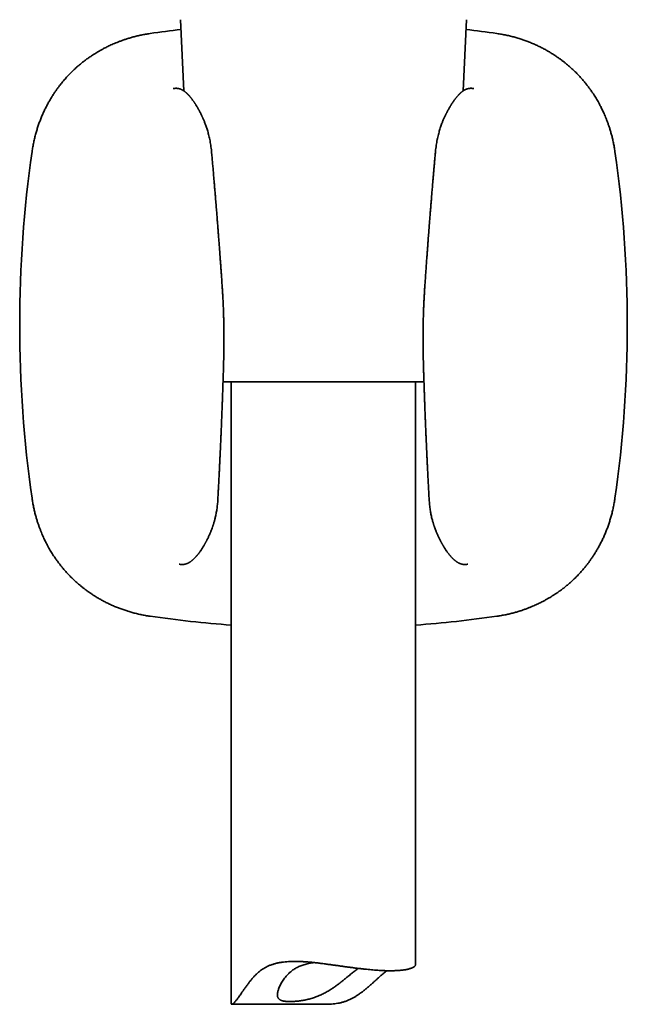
# Model space of a CAD drawing. Header units: millimetres. Extents: x 8 to 747, y 12 to 1054.
# Tile 22 of 26: x 434 to 483, y 729 to 809. Entities that reach past the tile are written whole.
import ezdxf

# ---------------------------------------------------------------- set-up
doc = ezdxf.new("R2010")
doc.units = ezdxf.units.MM

msp = doc.modelspace()

# ---------------------------------------------------------------- linework, layer by layer
at = {"color": 7, "linetype": 'Continuous', "lineweight": 35}
for p, q in [((446.846, 809.36), (447.097, 803.572)), ((469.85, 803.572), (470.101, 809.36)), ((465.657, 779.881), (450.297, 779.881)), ((450.973, 779.881), (450.973, 729.233)), ((466.65, 779.881), (465.657, 779.881)), ((465.973, 732.451), (465.973, 779.881)), ((449.87, 770.205), (449.87, 770.205)), ((467.077, 770.205), (467.077, 770.205)), ((451.001, 729.206), (458.663, 729.206))]:
    msp.add_line(p, q, dxfattribs=at)
for centre, start, end in [((458.473, 709.58), 96.68012, 98.1399), ((458.473, 709.58), 81.8601, 83.31988), ((533.409, 784.515), 171.8601, 188.1399), ((383.537, 784.515), 351.8601, 8.1399), ((458.473, 859.451), 261.8601, 265.68397), ((458.473, 859.451), 274.31603, 278.1399)]:
    msp.add_arc(centre, 99.657, start, end, dxfattribs=at)
for points, knots in [([(444.363, 808.233), (444.24, 808.214), (443.998, 808.177), (443.647, 808.109), (443.312, 808.035), (442.994, 807.955), (442.695, 807.87), (442.414, 807.783), (442.152, 807.694), (441.905, 807.605), (441.677, 807.516), (441.467, 807.429), (441.274, 807.345), (441.095, 807.264), (440.93, 807.185), (440.779, 807.11), (440.642, 807.04), (440.518, 806.974), (440.405, 806.912), (440.213, 806.805), (439.94, 806.644), (439.623, 806.44), (439.345, 806.249), (439.104, 806.073), (438.864, 805.888), (438.624, 805.693), (438.379, 805.48), (438.128, 805.25), (437.875, 805.001), (437.623, 804.737), (437.414, 804.502), (437.243, 804.299), (437.105, 804.129), (436.963, 803.946), (436.816, 803.749), (436.667, 803.538), (436.516, 803.314), (436.365, 803.078), (436.215, 802.829), (436.065, 802.565), (435.917, 802.286), (435.77, 801.991), (435.628, 801.68), (435.495, 801.368), (435.374, 801.056), (435.262, 800.745), (435.157, 800.422), (435.059, 800.086), (434.968, 799.739), (434.887, 799.379), (434.814, 799.007), (434.775, 798.754), (434.756, 798.626)], [0, 0, 0, 0, 0.025596, 0.050143, 0.073642, 0.096095, 0.117502, 0.137509, 0.156508, 0.174498, 0.19148, 0.206802, 0.221198, 0.234668, 0.247212, 0.258829, 0.269336, 0.278948, 0.287665, 0.295699, 0.324236, 0.352776, 0.373165, 0.39356, 0.414187, 0.435384, 0.457158, 0.48089, 0.505282, 0.530282, 0.555864, 0.569908, 0.584877, 0.600769, 0.617583, 0.635319, 0.653975, 0.673031, 0.692959, 0.713759, 0.735431, 0.757973, 0.781386, 0.805669, 0.82763, 0.850258, 0.873551, 0.89751, 0.922134, 0.947423, 0.973378, 1, 1, 1, 1]), ([(482.19, 798.626), (482.172, 798.749), (482.135, 798.99), (482.067, 799.341), (481.993, 799.676), (481.912, 799.994), (481.828, 800.292), (481.741, 800.573), (481.652, 800.836), (481.562, 801.083), (481.473, 801.311), (481.387, 801.521), (481.303, 801.714), (481.221, 801.893), (481.142, 802.058), (481.067, 802.209), (480.997, 802.346), (480.931, 802.471), (480.87, 802.583), (480.762, 802.776), (480.601, 803.049), (480.397, 803.366), (480.206, 803.644), (480.03, 803.885), (479.845, 804.125), (479.65, 804.365), (479.437, 804.611), (479.207, 804.861), (478.958, 805.115), (478.694, 805.367), (478.459, 805.576), (478.256, 805.747), (478.087, 805.884), (477.904, 806.027), (477.707, 806.173), (477.496, 806.322), (477.272, 806.473), (477.036, 806.624), (476.787, 806.774), (476.523, 806.924), (476.244, 807.072), (475.949, 807.218), (475.639, 807.361), (475.327, 807.493), (475.015, 807.615), (474.704, 807.726), (474.381, 807.831), (474.045, 807.93), (473.697, 808.02), (473.337, 808.102), (472.965, 808.175), (472.712, 808.213), (472.584, 808.233)], [0, 0, 0, 0, 0.0255682, 0.0500954, 0.0735817, 0.0960269, 0.1174306, 0.1374379, 0.1564395, 0.1744348, 0.1914231, 0.2067515, 0.2211548, 0.2346324, 0.2471838, 0.2588082, 0.2693223, 0.2789413, 0.2876647, 0.2957031, 0.3242531, 0.3528055, 0.373204, 0.393607, 0.41424, 0.4354423, 0.4572213, 0.4809558, 0.5053495, 0.5303482, 0.5559272, 0.5699638, 0.5849242, 0.6008071, 0.6176115, 0.6353363, 0.6539809, 0.6730249, 0.6929405, 0.7137276, 0.7353861, 0.7579162, 0.781318, 0.805592, 0.8275477, 0.850172, 0.8734655, 0.8974287, 0.9220626, 0.9473681, 0.9733467, 1, 1, 1, 1]), ([(449.36, 798.629), (449.351, 798.716), (449.334, 798.887), (449.3, 799.136), (449.262, 799.373), (449.219, 799.596), (449.173, 799.806), (449.126, 800.004), (449.077, 800.187), (449.027, 800.358), (448.978, 800.516), (448.927, 800.667), (448.877, 800.809), (448.827, 800.942), (448.78, 801.061), (448.738, 801.165), (448.699, 801.256), (448.666, 801.333), (448.637, 801.399), (448.61, 801.457), (448.58, 801.522), (448.545, 801.597), (448.503, 801.683), (448.458, 801.773), (448.416, 801.854), (448.379, 801.924), (448.347, 801.985), (448.313, 802.046), (448.275, 802.114), (448.232, 802.188), (448.186, 802.266), (448.139, 802.344), (448.095, 802.416), (448.056, 802.477), (448.024, 802.526), (447.996, 802.569), (447.967, 802.612), (447.933, 802.663), (447.892, 802.722), (447.847, 802.786), (447.798, 802.852), (447.751, 802.915), (447.708, 802.97), (447.67, 803.017), (447.636, 803.059), (447.603, 803.099), (447.573, 803.134), (447.546, 803.164), (447.523, 803.19), (447.502, 803.213), (447.48, 803.236), (447.455, 803.262), (447.427, 803.292), (447.396, 803.323), (447.367, 803.351), (447.341, 803.376), (447.317, 803.397), (447.294, 803.418), (447.268, 803.441), (447.238, 803.467), (447.203, 803.495), (447.165, 803.524), (447.128, 803.551), (447.093, 803.575), (447.058, 803.598), (447.018, 803.622), (446.976, 803.645), (446.932, 803.667), (446.887, 803.688), (446.832, 803.71), (446.771, 803.731), (446.702, 803.749), (446.634, 803.762), (446.575, 803.769), (446.528, 803.773), (446.491, 803.774), (446.453, 803.774), (446.414, 803.772), (446.372, 803.769), (446.327, 803.764), (446.28, 803.756), (446.25, 803.75), (446.234, 803.747)], [0, 0, 0, 0, 0.030826, 0.060405, 0.08872, 0.115759, 0.141517, 0.16599, 0.189176, 0.211073, 0.231678, 0.250982, 0.271035, 0.289418, 0.306114, 0.321106, 0.334379, 0.345728, 0.355391, 0.363653, 0.372078, 0.38477, 0.398272, 0.412588, 0.427148, 0.437691, 0.447383, 0.457203, 0.468682, 0.481846, 0.495976, 0.51022, 0.524574, 0.535614, 0.545183, 0.553155, 0.560425, 0.571139, 0.583331, 0.596744, 0.611299, 0.62635, 0.638164, 0.649371, 0.659418, 0.668659, 0.678435, 0.685713, 0.69238, 0.698266, 0.704161, 0.71129, 0.719662, 0.728918, 0.737896, 0.745282, 0.75132, 0.757727, 0.764846, 0.773092, 0.782466, 0.792786, 0.802518, 0.811313, 0.819595, 0.827868, 0.838646, 0.847687, 0.856321, 0.866839, 0.879968, 0.891347, 0.903237, 0.916281, 0.923053, 0.930072, 0.9382, 0.947697, 0.958597, 0.970928, 0.984718, 1, 1, 1, 1]), ([(470.713, 803.747), (470.698, 803.75), (470.671, 803.755), (470.631, 803.762), (470.597, 803.766), (470.567, 803.769), (470.542, 803.771), (470.523, 803.773), (470.505, 803.773), (470.489, 803.774), (470.471, 803.774), (470.452, 803.774), (470.431, 803.773), (470.408, 803.772), (470.379, 803.77), (470.343, 803.766), (470.301, 803.76), (470.259, 803.752), (470.221, 803.743), (470.19, 803.734), (470.164, 803.727), (470.138, 803.718), (470.107, 803.707), (470.071, 803.693), (470.031, 803.675), (469.992, 803.656), (469.955, 803.637), (469.915, 803.614), (469.874, 803.589), (469.832, 803.56), (469.793, 803.533), (469.758, 803.506), (469.725, 803.48), (469.691, 803.452), (469.654, 803.42), (469.616, 803.386), (469.584, 803.355), (469.555, 803.328), (469.527, 803.3), (469.498, 803.27), (469.464, 803.234), (469.427, 803.193), (469.386, 803.148), (469.345, 803.1), (469.306, 803.054), (469.272, 803.012), (469.241, 802.973), (469.212, 802.936), (469.181, 802.895), (469.146, 802.849), (469.107, 802.795), (469.063, 802.735), (469.017, 802.668), (468.971, 802.6), (468.927, 802.534), (468.887, 802.471), (468.849, 802.411), (468.811, 802.35), (468.77, 802.283), (468.726, 802.208), (468.682, 802.133), (468.643, 802.064), (468.613, 802.009), (468.588, 801.962), (468.568, 801.925), (468.552, 801.895), (468.534, 801.86), (468.511, 801.816), (468.482, 801.76), (468.45, 801.697), (468.416, 801.628), (468.38, 801.551), (468.339, 801.463), (468.294, 801.364), (468.246, 801.254), (468.195, 801.133), (468.142, 801), (468.086, 800.855), (468.031, 800.702), (467.977, 800.542), (467.924, 800.375), (467.872, 800.196), (467.821, 800.006), (467.772, 799.804), (467.726, 799.591), (467.683, 799.366), (467.645, 799.13), (467.612, 798.884), (467.595, 798.715), (467.587, 798.629)], [0, 0, 0, 0, 0.014134, 0.026381, 0.036768, 0.045318, 0.052048, 0.057171, 0.060617, 0.063989, 0.067531, 0.071244, 0.075131, 0.079309, 0.08405, 0.09083, 0.098525, 0.10652, 0.11324, 0.118603, 0.122863, 0.127529, 0.133503, 0.140795, 0.149086, 0.157344, 0.165497, 0.173291, 0.184419, 0.194524, 0.204312, 0.213912, 0.221769, 0.231001, 0.242065, 0.253002, 0.262194, 0.26983, 0.277442, 0.286154, 0.295712, 0.306763, 0.318951, 0.331295, 0.342819, 0.352844, 0.361634, 0.370055, 0.378175, 0.38893, 0.400511, 0.413348, 0.427219, 0.44147, 0.454413, 0.466111, 0.477461, 0.488485, 0.500299, 0.513802, 0.528985, 0.53974, 0.549134, 0.556864, 0.562938, 0.567451, 0.571902, 0.579853, 0.588967, 0.599317, 0.609798, 0.621776, 0.635238, 0.650165, 0.666537, 0.684009, 0.702846, 0.723034, 0.744559, 0.765278, 0.787077, 0.809947, 0.833889, 0.858904, 0.884992, 0.912153, 0.940381, 0.969669, 1, 1, 1, 1]), ([(450.226, 787.688), (450.217, 787.818), (450.2, 788.074), (450.174, 788.449), (450.148, 788.81), (450.124, 789.156), (450.1, 789.487), (450.078, 789.798), (450.057, 790.088), (450.037, 790.36), (450.018, 790.618), (449.999, 790.864), (449.982, 791.096), (449.966, 791.315), (449.95, 791.52), (449.935, 791.713), (449.921, 791.893), (449.909, 792.058), (449.897, 792.21), (449.886, 792.352), (449.875, 792.496), (449.862, 792.653), (449.849, 792.827), (449.833, 793.021), (449.817, 793.229), (449.799, 793.452), (449.78, 793.69), (449.76, 793.938), (449.739, 794.194), (449.718, 794.46), (449.695, 794.738), (449.671, 795.029), (449.645, 795.346), (449.616, 795.69), (449.584, 796.061), (449.552, 796.449), (449.517, 796.854), (449.481, 797.274), (449.443, 797.711), (449.403, 798.165), (449.376, 798.472), (449.362, 798.629)], [0, 0, 0, 0, 0.035635, 0.069919, 0.102853, 0.134438, 0.164672, 0.193556, 0.219553, 0.24435, 0.267947, 0.290345, 0.311543, 0.331541, 0.35034, 0.36794, 0.38434, 0.399541, 0.413304, 0.425914, 0.438669, 0.452585, 0.468917, 0.486605, 0.505646, 0.526043, 0.547793, 0.570898, 0.593924, 0.618152, 0.643585, 0.670222, 0.698062, 0.730555, 0.764547, 0.800039, 0.837031, 0.875522, 0.915514, 0.957006, 1, 1, 1, 1]), ([(467.584, 798.629), (467.573, 798.499), (467.55, 798.245), (467.517, 797.87), (467.486, 797.511), (467.456, 797.166), (467.428, 796.836), (467.401, 796.526), (467.377, 796.235), (467.354, 795.964), (467.332, 795.707), (467.311, 795.462), (467.292, 795.23), (467.274, 795.011), (467.257, 794.806), (467.241, 794.614), (467.227, 794.434), (467.213, 794.269), (467.201, 794.118), (467.189, 793.975), (467.178, 793.832), (467.165, 793.675), (467.151, 793.5), (467.136, 793.306), (467.119, 793.098), (467.101, 792.875), (467.083, 792.637), (467.063, 792.389), (467.043, 792.132), (467.023, 791.867), (467.002, 791.589), (466.979, 791.297), (466.955, 790.98), (466.93, 790.635), (466.902, 790.263), (466.874, 789.874), (466.845, 789.469), (466.815, 789.047), (466.784, 788.609), (466.752, 788.154), (466.731, 787.845), (466.72, 787.688)], [0, 0, 0, 0, 0.035617, 0.069884, 0.102802, 0.13437, 0.164589, 0.193459, 0.219443, 0.244229, 0.267815, 0.290202, 0.31139, 0.33138, 0.350169, 0.36776, 0.384152, 0.399344, 0.413098, 0.4257, 0.438459, 0.452379, 0.468715, 0.486406, 0.505451, 0.525851, 0.547606, 0.570715, 0.593745, 0.61798, 0.643419, 0.670064, 0.697913, 0.730418, 0.764425, 0.799933, 0.836943, 0.875454, 0.915468, 0.956983, 1, 1, 1, 1]), ([(450.348, 781.552), (450.353, 781.728), (450.362, 782.077), (450.37, 782.591), (450.374, 783.091), (450.374, 783.576), (450.37, 784.045), (450.363, 784.5), (450.354, 784.939), (450.342, 785.369), (450.327, 785.791), (450.31, 786.202), (450.291, 786.597), (450.27, 786.975), (450.249, 787.337), (450.233, 787.573), (450.226, 787.688)], [0, 0, 0, 0, 0.086337, 0.1701957, 0.2515823, 0.3305026, 0.4069618, 0.4809642, 0.5525139, 0.621614, 0.6913803, 0.7584638, 0.8228664, 0.8845895, 0.9436339, 1, 1, 1, 1]), ([(466.72, 787.688), (466.713, 787.578), (466.698, 787.354), (466.678, 787.01), (466.658, 786.65), (466.64, 786.276), (466.623, 785.886), (466.608, 785.481), (466.596, 785.061), (466.585, 784.619), (466.577, 784.154), (466.573, 783.666), (466.572, 783.161), (466.576, 782.639), (466.584, 782.101), (466.593, 781.737), (466.598, 781.552)], [0, 0, 0, 0, 0.053746, 0.109932, 0.168559, 0.229627, 0.293138, 0.359093, 0.427493, 0.498343, 0.575196, 0.654744, 0.736993, 0.821947, 0.909614, 1, 1, 1, 1]), ([(449.871, 770.205), (449.879, 770.343), (449.893, 770.616), (449.915, 771.018), (449.935, 771.405), (449.955, 771.777), (449.973, 772.135), (449.99, 772.478), (450.007, 772.817), (450.023, 773.151), (450.039, 773.478), (450.054, 773.788), (450.068, 774.079), (450.08, 774.34), (450.09, 774.57), (450.099, 774.773), (450.108, 774.964), (450.116, 775.142), (450.123, 775.313), (450.134, 775.555), (450.148, 775.877), (450.168, 776.367), (450.192, 776.954), (450.213, 777.499), (450.229, 777.915), (450.239, 778.198), (450.25, 778.494), (450.261, 778.809), (450.273, 779.144), (450.285, 779.5), (450.298, 779.874), (450.31, 780.267), (450.323, 780.679), (450.336, 781.109), (450.344, 781.402), (450.348, 781.552)], [0, 0, 0, 0, 0.0367226, 0.072156, 0.1063007, 0.1391569, 0.1707248, 0.2010045, 0.2299962, 0.2603996, 0.2892447, 0.3165315, 0.3422601, 0.3664305, 0.3853821, 0.4032515, 0.4200387, 0.4357438, 0.4504592, 0.4650712, 0.49998, 0.5355434, 0.5945394, 0.6552541, 0.6795765, 0.7042442, 0.7302049, 0.7577342, 0.7874423, 0.818784, 0.8517594, 0.8863685, 0.9226116, 0.9604888, 1, 1, 1, 1]), ([(466.598, 781.552), (466.602, 781.402), (466.61, 781.11), (466.623, 780.681), (466.636, 780.27), (466.649, 779.878), (466.661, 779.506), (466.673, 779.155), (466.684, 778.823), (466.695, 778.51), (466.708, 778.174), (466.721, 777.811), (466.736, 777.419), (466.751, 777.033), (466.766, 776.654), (466.779, 776.34), (466.79, 776.091), (466.798, 775.905), (466.805, 775.721), (466.813, 775.538), (466.821, 775.356), (466.829, 775.171), (466.838, 774.97), (466.848, 774.747), (466.859, 774.501), (466.871, 774.237), (466.885, 773.955), (466.899, 773.655), (466.914, 773.338), (466.93, 773.003), (466.947, 772.651), (466.966, 772.281), (466.986, 771.895), (467.006, 771.495), (467.028, 771.08), (467.051, 770.648), (467.067, 770.354), (467.075, 770.205)], [0, 0, 0, 0, 0.039427, 0.077227, 0.1134, 0.147946, 0.180865, 0.211613, 0.240793, 0.268404, 0.294446, 0.329615, 0.364137, 0.398118, 0.431558, 0.464457, 0.480997, 0.497397, 0.513657, 0.529777, 0.545757, 0.561712, 0.578699, 0.598872, 0.620604, 0.643894, 0.668742, 0.695149, 0.723113, 0.752636, 0.783718, 0.816357, 0.850556, 0.885661, 0.92227, 0.960382, 1, 1, 1, 1]), ([(434.756, 770.405), (434.775, 770.282), (434.811, 770.041), (434.879, 769.689), (434.954, 769.354), (435.034, 769.036), (435.118, 768.737), (435.206, 768.457), (435.294, 768.194), (435.384, 767.947), (435.473, 767.719), (435.559, 767.509), (435.643, 767.317), (435.725, 767.138), (435.804, 766.973), (435.879, 766.821), (435.949, 766.684), (436.015, 766.56), (436.076, 766.448), (436.184, 766.255), (436.345, 765.983), (436.548, 765.665), (436.74, 765.387), (436.915, 765.146), (437.1, 764.906), (437.296, 764.667), (437.508, 764.421), (437.738, 764.171), (437.988, 763.917), (438.252, 763.665), (438.487, 763.456), (438.69, 763.285), (438.859, 763.147), (439.042, 763.005), (439.239, 762.859), (439.45, 762.709), (439.674, 762.558), (439.911, 762.407), (440.16, 762.257), (440.424, 762.107), (440.703, 761.959), (440.998, 761.813), (441.308, 761.67), (441.62, 761.538), (441.932, 761.416), (442.243, 761.305), (442.567, 761.199), (442.902, 761.101), (443.25, 761.011), (443.61, 760.929), (443.982, 760.856), (444.235, 760.817), (444.363, 760.798)], [0, 0, 0, 0, 0.025596, 0.050143, 0.073642, 0.096095, 0.117502, 0.137509, 0.156508, 0.174498, 0.19148, 0.206802, 0.221198, 0.234668, 0.247212, 0.258829, 0.269336, 0.278948, 0.287665, 0.295699, 0.324236, 0.352776, 0.373165, 0.39356, 0.414187, 0.435384, 0.457158, 0.48089, 0.505282, 0.530282, 0.555864, 0.569908, 0.584877, 0.600769, 0.617583, 0.635319, 0.653975, 0.673031, 0.692959, 0.713759, 0.735431, 0.757973, 0.781386, 0.805669, 0.82763, 0.850258, 0.873551, 0.89751, 0.922134, 0.947423, 0.973378, 1, 1, 1, 1]), ([(472.584, 760.798), (472.707, 760.817), (472.948, 760.854), (473.299, 760.922), (473.634, 760.996), (473.951, 761.076), (474.25, 761.161), (474.531, 761.248), (474.794, 761.337), (475.04, 761.426), (475.268, 761.515), (475.479, 761.602), (475.671, 761.686), (475.85, 761.767), (476.016, 761.846), (476.167, 761.921), (476.304, 761.992), (476.428, 762.057), (476.541, 762.119), (476.733, 762.226), (477.006, 762.388), (477.324, 762.591), (477.602, 762.783), (477.843, 762.958), (478.083, 763.143), (478.323, 763.339), (478.568, 763.551), (478.819, 763.781), (479.073, 764.031), (479.324, 764.295), (479.533, 764.53), (479.704, 764.733), (479.842, 764.902), (479.984, 765.085), (480.131, 765.282), (480.28, 765.493), (480.431, 765.717), (480.581, 765.953), (480.732, 766.202), (480.881, 766.465), (481.03, 766.745), (481.176, 767.039), (481.319, 767.349), (481.451, 767.661), (481.573, 767.973), (481.684, 768.284), (481.789, 768.608), (481.887, 768.943), (481.978, 769.291), (482.06, 769.651), (482.132, 770.024), (482.171, 770.277), (482.191, 770.405)], [0, 0, 0, 0, 0.025568, 0.050095, 0.073582, 0.096027, 0.117431, 0.137438, 0.156439, 0.174435, 0.191423, 0.206752, 0.221155, 0.234632, 0.247184, 0.258808, 0.269322, 0.278941, 0.287665, 0.295703, 0.324253, 0.352805, 0.373204, 0.393607, 0.41424, 0.435442, 0.457221, 0.480956, 0.505349, 0.530348, 0.555927, 0.569964, 0.584924, 0.600807, 0.617611, 0.635336, 0.653981, 0.673025, 0.69294, 0.713728, 0.735386, 0.757916, 0.781318, 0.805592, 0.827548, 0.850172, 0.873465, 0.897429, 0.922063, 0.947368, 0.973347, 1, 1, 1, 1]), ([(446.729, 765.036), (446.744, 765.033), (446.772, 765.028), (446.812, 765.021), (446.848, 765.017), (446.879, 765.013), (446.905, 765.011), (446.929, 765.01), (446.954, 765.009), (446.979, 765.009), (447.009, 765.009), (447.043, 765.011), (447.082, 765.014), (447.123, 765.019), (447.16, 765.025), (447.191, 765.031), (447.221, 765.037), (447.255, 765.046), (447.298, 765.059), (447.345, 765.075), (447.387, 765.092), (447.421, 765.107), (447.45, 765.12), (447.479, 765.134), (447.51, 765.151), (447.542, 765.169), (447.58, 765.192), (447.622, 765.219), (447.669, 765.251), (447.718, 765.288), (447.76, 765.321), (447.795, 765.351), (447.821, 765.373), (447.845, 765.394), (447.867, 765.414), (447.889, 765.435), (447.914, 765.458), (447.943, 765.486), (447.972, 765.515), (447.998, 765.542), (448.019, 765.564), (448.038, 765.584), (448.058, 765.606), (448.083, 765.634), (448.113, 765.667), (448.143, 765.702), (448.172, 765.736), (448.2, 765.769), (448.233, 765.81), (448.273, 765.86), (448.321, 765.922), (448.371, 765.989), (448.424, 766.062), (448.48, 766.142), (448.539, 766.229), (448.597, 766.319), (448.654, 766.408), (448.706, 766.493), (448.753, 766.571), (448.793, 766.64), (448.823, 766.692), (448.846, 766.734), (448.868, 766.774), (448.894, 766.821), (448.924, 766.876), (448.956, 766.936), (448.993, 767.008), (449.034, 767.09), (449.081, 767.186), (449.128, 767.285), (449.173, 767.383), (449.213, 767.474), (449.248, 767.556), (449.279, 767.63), (449.322, 767.734), (449.378, 767.879), (449.431, 768.026), (449.469, 768.136), (449.491, 768.203), (449.514, 768.272), (449.537, 768.347), (449.563, 768.433), (449.591, 768.532), (449.622, 768.646), (449.655, 768.773), (449.688, 768.914), (449.721, 769.068), (449.753, 769.232), (449.783, 769.406), (449.81, 769.589), (449.834, 769.783), (449.855, 769.99), (449.864, 770.132), (449.868, 770.205)], [0, 0, 0, 0, 0.015563, 0.028987, 0.040303, 0.049536, 0.056705, 0.062721, 0.067943, 0.073149, 0.078564, 0.085054, 0.09271, 0.100425, 0.107431, 0.112883, 0.117304, 0.123422, 0.131644, 0.141908, 0.150023, 0.155571, 0.160971, 0.167271, 0.174332, 0.1817, 0.18925, 0.20048, 0.211877, 0.224546, 0.238031, 0.245488, 0.252685, 0.259102, 0.264734, 0.270348, 0.277341, 0.285231, 0.293859, 0.301172, 0.306956, 0.311213, 0.316678, 0.32369, 0.33225, 0.341088, 0.34923, 0.356669, 0.363791, 0.376787, 0.390201, 0.404137, 0.419007, 0.434916, 0.452022, 0.469435, 0.485796, 0.501128, 0.515037, 0.5267, 0.536106, 0.541422, 0.54791, 0.555791, 0.56499, 0.574754, 0.584877, 0.598989, 0.613727, 0.62907, 0.643818, 0.65708, 0.668878, 0.679232, 0.688462, 0.713019, 0.739381, 0.747996, 0.756768, 0.765697, 0.775169, 0.785957, 0.798853, 0.813238, 0.829101, 0.846434, 0.865225, 0.885466, 0.905868, 0.927538, 0.950462, 0.974623, 1, 1, 1, 1]), ([(467.078, 770.205), (467.083, 770.128), (467.092, 769.978), (467.115, 769.76), (467.141, 769.555), (467.17, 769.364), (467.202, 769.186), (467.236, 769.014), (467.273, 768.849), (467.312, 768.692), (467.349, 768.553), (467.382, 768.437), (467.411, 768.342), (467.435, 768.263), (467.459, 768.19), (467.483, 768.12), (467.506, 768.052), (467.54, 767.957), (467.584, 767.838), (467.629, 767.723), (467.666, 767.634), (467.694, 767.564), (467.727, 767.487), (467.765, 767.402), (467.807, 767.31), (467.85, 767.217), (467.893, 767.128), (467.935, 767.045), (467.975, 766.967), (468.013, 766.893), (468.048, 766.829), (468.076, 766.777), (468.098, 766.737), (468.118, 766.702), (468.138, 766.666), (468.162, 766.626), (468.19, 766.577), (468.224, 766.52), (468.263, 766.456), (468.304, 766.389), (468.353, 766.312), (468.408, 766.229), (468.466, 766.143), (468.522, 766.062), (468.575, 765.99), (468.622, 765.927), (468.663, 765.874), (468.7, 765.827), (468.736, 765.781), (468.775, 765.735), (468.81, 765.694), (468.84, 765.66), (468.863, 765.634), (468.883, 765.611), (468.9, 765.593), (468.916, 765.575), (468.935, 765.556), (468.958, 765.532), (468.985, 765.504), (469.014, 765.476), (469.041, 765.45), (469.063, 765.429), (469.084, 765.41), (469.105, 765.391), (469.128, 765.371), (469.152, 765.35), (469.187, 765.321), (469.23, 765.287), (469.279, 765.25), (469.327, 765.217), (469.376, 765.186), (469.422, 765.158), (469.463, 765.136), (469.497, 765.119), (469.527, 765.106), (469.554, 765.094), (469.582, 765.083), (469.615, 765.07), (469.651, 765.058), (469.687, 765.047), (469.717, 765.04), (469.742, 765.034), (469.767, 765.028), (469.794, 765.023), (469.827, 765.018), (469.864, 765.014), (469.9, 765.011), (469.932, 765.009), (469.958, 765.009), (469.98, 765.009), (470.001, 765.009), (470.021, 765.01), (470.043, 765.011), (470.068, 765.013), (470.098, 765.017), (470.134, 765.021), (470.174, 765.028), (470.202, 765.033), (470.217, 765.036)], [0, 0, 0, 0, 0.026876, 0.052383, 0.076495, 0.099193, 0.120463, 0.140291, 0.161794, 0.181264, 0.198685, 0.214041, 0.22544, 0.235391, 0.244836, 0.254105, 0.263196, 0.272111, 0.292414, 0.311537, 0.32029, 0.330028, 0.341068, 0.353427, 0.367125, 0.381759, 0.395157, 0.408058, 0.420452, 0.432332, 0.443536, 0.451526, 0.458122, 0.463473, 0.469303, 0.476097, 0.483861, 0.494262, 0.505745, 0.517848, 0.530564, 0.547939, 0.565011, 0.580892, 0.595737, 0.60965, 0.620209, 0.630497, 0.64056, 0.650841, 0.662443, 0.669519, 0.676131, 0.681787, 0.686492, 0.690391, 0.695184, 0.701456, 0.709199, 0.71766, 0.725126, 0.73133, 0.736438, 0.741904, 0.748069, 0.754927, 0.761968, 0.775693, 0.78856, 0.800109, 0.811601, 0.823591, 0.831963, 0.839383, 0.845565, 0.849479, 0.85467, 0.861131, 0.868355, 0.875466, 0.881063, 0.885151, 0.889078, 0.894124, 0.900168, 0.907289, 0.914352, 0.920435, 0.925117, 0.929452, 0.933795, 0.938152, 0.943295, 0.950464, 0.959697, 0.971013, 0.984437, 1, 1, 1, 1]), ([(450.974, 729.233), (450.974, 729.231), (450.972, 729.223), (450.978, 729.213), (450.992, 729.205), (451.017, 729.207), (451.05, 729.22), (451.091, 729.244), (451.141, 729.282), (451.198, 729.333), (451.258, 729.394), (451.318, 729.462), (451.377, 729.533), (451.439, 729.613), (451.511, 729.71), (451.594, 729.826), (451.689, 729.962), (451.789, 730.107), (451.905, 730.276), (452.039, 730.471), (452.194, 730.69), (452.351, 730.904), (452.51, 731.109), (452.67, 731.303), (452.84, 731.492), (453.009, 731.664), (453.178, 731.816), (453.345, 731.949), (453.521, 732.073), (453.705, 732.186), (453.904, 732.289), (454.116, 732.381), (454.342, 732.462), (454.58, 732.531), (454.828, 732.588), (455.086, 732.632), (455.348, 732.665), (455.612, 732.686), (455.879, 732.697), (456.151, 732.701), (456.428, 732.696), (456.71, 732.685), (457.01, 732.666), (457.328, 732.64), (457.664, 732.607), (458.004, 732.569), (458.346, 732.527), (458.69, 732.482), (459.02, 732.438), (459.335, 732.394), (459.635, 732.352), (459.934, 732.31), (460.232, 732.269), (460.531, 732.228), (460.828, 732.189), (461.122, 732.151), (461.41, 732.116), (461.691, 732.084), (461.965, 732.055), (462.235, 732.029), (462.5, 732.005), (462.76, 731.985), (462.928, 731.974), (463.011, 731.969)], [0, 0, 0, 0, 0.002739, 0.017287, 0.031827, 0.046679, 0.061541, 0.076389, 0.090977, 0.105579, 0.120164, 0.131561, 0.142972, 0.154387, 0.165789, 0.18101, 0.196249, 0.211494, 0.226726, 0.247472, 0.268227, 0.288977, 0.307351, 0.325735, 0.344113, 0.362478, 0.377654, 0.392862, 0.408074, 0.42327, 0.438435, 0.454703, 0.470985, 0.487253, 0.504038, 0.520837, 0.537624, 0.553867, 0.570121, 0.586367, 0.602947, 0.619536, 0.636117, 0.655458, 0.674809, 0.694151, 0.713881, 0.733621, 0.753352, 0.770718, 0.788097, 0.805477, 0.822843, 0.840678, 0.858529, 0.87638, 0.894215, 0.911701, 0.929195, 0.946681, 0.964451, 0.98223, 1, 1, 1, 1]), ([(457.692, 732.603), (457.634, 732.595), (457.514, 732.577), (457.333, 732.543), (457.148, 732.502), (456.967, 732.453), (456.789, 732.398), (456.623, 732.338), (456.468, 732.272), (456.324, 732.203), (456.186, 732.128), (456.054, 732.046), (455.927, 731.958), (455.791, 731.85), (455.648, 731.721), (455.503, 731.57), (455.369, 731.412), (455.247, 731.25), (455.137, 731.085), (455.038, 730.919), (454.951, 730.753), (454.877, 730.591), (454.82, 730.446), (454.779, 730.318), (454.75, 730.206), (454.731, 730.1), (454.722, 730.007), (454.723, 729.925), (454.732, 729.854), (454.749, 729.788), (454.775, 729.728), (454.81, 729.673), (454.854, 729.625), (454.907, 729.584), (454.968, 729.548), (455.038, 729.518), (455.118, 729.492), (455.208, 729.471), (455.305, 729.455), (455.41, 729.443), (455.521, 729.435), (455.641, 729.43), (455.769, 729.429), (455.905, 729.431), (456.049, 729.438), (456.199, 729.448), (456.356, 729.462), (456.52, 729.481), (456.69, 729.506), (456.866, 729.536), (457.043, 729.571), (457.219, 729.612), (457.393, 729.658), (457.57, 729.71), (457.75, 729.769), (457.93, 729.836), (458.107, 729.907), (458.278, 729.984), (458.444, 730.063), (458.609, 730.149), (458.772, 730.239), (458.934, 730.335), (459.122, 730.453), (459.335, 730.595), (459.57, 730.763), (459.8, 730.936), (460.026, 731.113), (460.246, 731.291), (460.44, 731.451), (460.609, 731.59), (460.756, 731.709), (460.9, 731.825), (461.042, 731.935), (461.179, 732.038), (461.266, 732.099), (461.308, 732.129)], [0, 0, 0, 0, 0.011342, 0.023943, 0.036532, 0.049539, 0.062557, 0.075563, 0.08739, 0.099227, 0.111054, 0.123195, 0.135345, 0.147488, 0.164945, 0.182421, 0.199885, 0.217817, 0.235761, 0.253694, 0.271963, 0.290245, 0.308509, 0.322696, 0.336904, 0.351107, 0.365288, 0.37717, 0.38906, 0.400941, 0.413161, 0.425391, 0.43761, 0.449498, 0.461394, 0.473282, 0.485517, 0.497763, 0.509998, 0.52188, 0.53377, 0.545651, 0.55785, 0.570059, 0.582258, 0.594616, 0.606983, 0.61934, 0.632074, 0.644818, 0.657551, 0.669597, 0.681654, 0.6937, 0.706118, 0.718547, 0.730966, 0.742715, 0.754472, 0.766222, 0.778222, 0.790228, 0.802228, 0.821063, 0.839916, 0.858756, 0.878121, 0.897499, 0.916863, 0.930677, 0.944497, 0.958309, 0.972455, 0.986613, 1, 1, 1, 1]), ([(463.626, 731.943), (463.563, 731.894), (463.435, 731.795), (463.243, 731.632), (463.049, 731.461), (462.853, 731.283), (462.654, 731.101), (462.452, 730.917), (462.244, 730.731), (462.03, 730.545), (461.809, 730.363), (461.582, 730.186), (461.36, 730.026), (461.144, 729.883), (460.935, 729.758), (460.716, 729.642), (460.488, 729.536), (460.25, 729.444), (460.007, 729.368), (459.76, 729.309), (459.511, 729.264), (459.255, 729.232), (458.995, 729.213), (458.796, 729.206), (458.685, 729.207), (458.663, 729.207)], [0, 0, 0, 0, 0.04752, 0.095656, 0.143834, 0.192051, 0.240275, 0.28845, 0.337562, 0.386719, 0.435871, 0.484989, 0.534067, 0.574814, 0.615577, 0.65631, 0.69821, 0.740151, 0.782037, 0.822893, 0.863797, 0.904663, 0.946915, 0.989205, 1, 1, 1, 1]), ([(463.011, 731.969), (463.09, 731.964), (463.249, 731.956), (463.477, 731.947), (463.697, 731.941), (463.911, 731.939), (464.118, 731.94), (464.317, 731.945), (464.507, 731.954), (464.684, 731.967), (464.849, 731.982), (465.003, 732.001), (465.145, 732.023), (465.278, 732.049), (465.401, 732.077), (465.514, 732.109), (465.614, 732.143), (465.702, 732.179), (465.777, 732.217), (465.841, 732.256), (465.892, 732.297), (465.931, 732.339), (465.958, 732.382), (465.972, 732.42), (465.972, 732.443), (465.972, 732.451)], [0, 0, 0, 0, 0.043407, 0.086852, 0.130297, 0.173703, 0.218384, 0.263106, 0.307829, 0.35251, 0.395914, 0.439355, 0.482796, 0.526201, 0.570831, 0.615499, 0.660169, 0.7048, 0.748894, 0.793024, 0.837155, 0.88125, 0.926535, 0.971858, 1, 1, 1, 1])]:
    msp.add_open_spline(points, degree=3, knots=knots, dxfattribs=at)

doc.saveas('drawing.dxf')
